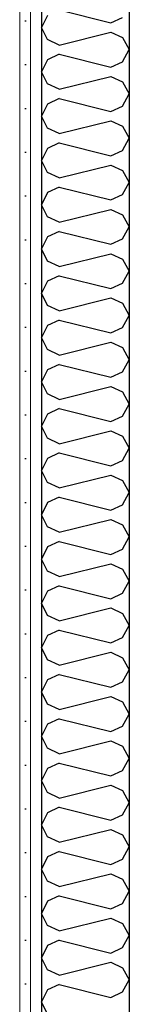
# Model space of a CAD drawing. Header units: millimetres. Extents: x -82116 to -59237, y -2070 to 13065.
# Tile 18 of 66: x -70891 to -70766, y 4702 to 5826. Entities that reach past the tile are written whole.
import ezdxf

# ---------------------------------------------------------------- set-up
doc = ezdxf.new("R2010")
doc.units = ezdxf.units.MM
doc.header["$LTSCALE"] = 0.5
doc.header["$MEASUREMENT"] = 0
doc.linetypes.add('PLINE', pattern=[0])
doc.layers.add('236- Innvendig kledning og overflate(Nye konstruksjoner)', color=7, linetype='Continuous', lineweight=0)
doc.layers.add('242- Ikke-bærende innervegger (Skravur)(Nye konstruksjoner)', color=7, linetype='Continuous')
doc.layers.add('242- Ikke-bærende innervegger(Nye konstruksjoner)', color=7, linetype='Continuous')
pattern_1 = [(270, (0, 0), (86.60254, 0), [0, -50]), (270, (43.3, -25), (86.60254, 0), [0, -50])]

# ---------------------------------------------------------------- blocks, each defined once
blk = doc.blocks.new('*X10')
at = {"layer": '242- Ikke-bærende innervegger (Skravur)(Nye konstruksjoner)', "linetype": 'PLINE'}
for p, q in [((-70845.6, 5837.4), (-70786.9, 5822.7)), ((-70859.1, 5831.2), (-70865.7, 5817.4)), ((-70786.9, 5822.7), (-70773.4, 5828.9)), ((-70859.1, 5803.6), (-70865.7, 5817.4)), ((-70845.6, 5797.4), (-70859.1, 5803.6)), ((-70845.6, 5797.4), (-70786.9, 5812.1)), ((-70786.9, 5812.1), (-70773.4, 5805.9)), ((-70773.4, 5805.9), (-70765.7, 5792.1)), ((-70773.4, 5778.3), (-70765.7, 5792.1)), ((-70859.1, 5780.6), (-70865.7, 5766.8)), ((-70845.6, 5786.8), (-70859.1, 5780.6)), ((-70845.6, 5786.8), (-70786.9, 5772.1)), ((-70786.9, 5772.1), (-70773.4, 5778.3)), ((-70859.1, 5753), (-70865.7, 5766.8)), ((-70845.6, 5746.8), (-70786.9, 5761.5)), ((-70786.9, 5761.5), (-70773.4, 5755.3)), ((-70845.6, 5746.8), (-70859.1, 5753)), ((-70773.4, 5755.3), (-70765.7, 5741.5)), ((-70845.6, 5736.2), (-70859.1, 5730)), ((-70845.6, 5736.2), (-70786.9, 5721.5)), ((-70773.4, 5727.7), (-70765.7, 5741.5)), ((-70859.1, 5730), (-70865.7, 5716.2)), ((-70786.9, 5721.5), (-70773.4, 5727.7)), ((-70859.1, 5702.4), (-70865.7, 5716.2)), ((-70845.6, 5696.2), (-70859.1, 5702.4)), ((-70845.6, 5696.2), (-70786.9, 5710.9)), ((-70786.9, 5710.9), (-70773.4, 5704.7)), ((-70773.4, 5704.7), (-70765.7, 5690.9)), ((-70773.4, 5677.1), (-70765.7, 5690.9)), ((-70859.1, 5679.4), (-70865.7, 5665.6)), ((-70845.6, 5685.6), (-70859.1, 5679.4)), ((-70845.6, 5685.6), (-70786.9, 5670.9)), ((-70786.9, 5670.9), (-70773.4, 5677.1)), ((-70859.1, 5651.8), (-70865.7, 5665.6)), ((-70845.6, 5645.7), (-70786.9, 5660.3)), ((-70786.9, 5660.3), (-70773.4, 5654.2)), ((-70845.6, 5645.7), (-70859.1, 5651.8)), ((-70773.4, 5654.2), (-70765.7, 5640.3)), ((-70845.6, 5635), (-70859.1, 5628.9)), ((-70845.6, 5635), (-70786.9, 5620.4)), ((-70773.4, 5626.5), (-70765.7, 5640.3)), ((-70859.1, 5628.9), (-70865.7, 5615)), ((-70786.9, 5620.4), (-70773.4, 5626.5)), ((-70859.1, 5601.2), (-70865.7, 5615)), ((-70845.6, 5595.1), (-70859.1, 5601.2)), ((-70845.6, 5595.1), (-70786.9, 5609.7)), ((-70786.9, 5609.7), (-70773.4, 5603.6)), ((-70773.4, 5603.6), (-70765.7, 5589.8)), ((-70773.4, 5575.9), (-70765.7, 5589.8)), ((-70859.1, 5578.3), (-70865.7, 5564.5)), ((-70845.6, 5584.4), (-70859.1, 5578.3)), ((-70845.6, 5584.4), (-70786.9, 5569.8)), ((-70786.9, 5569.8), (-70773.4, 5575.9)), ((-70859.1, 5550.6), (-70865.7, 5564.5)), ((-70845.6, 5544.5), (-70786.9, 5559.1)), ((-70786.9, 5559.1), (-70773.4, 5553)), ((-70845.6, 5544.5), (-70859.1, 5550.6)), ((-70773.4, 5553), (-70765.7, 5539.2)), ((-70845.6, 5533.9), (-70859.1, 5527.7)), ((-70845.6, 5533.9), (-70786.9, 5519.2)), ((-70773.4, 5525.4), (-70765.7, 5539.2)), ((-70859.1, 5527.7), (-70865.7, 5513.9)), ((-70786.9, 5519.2), (-70773.4, 5525.4)), ((-70859.1, 5500.1), (-70865.7, 5513.9)), ((-70845.6, 5493.9), (-70859.1, 5500.1)), ((-70845.6, 5493.9), (-70786.9, 5508.6)), ((-70786.9, 5508.6), (-70773.4, 5502.4)), ((-70773.4, 5502.4), (-70765.7, 5488.6)), ((-70773.4, 5474.8), (-70765.7, 5488.6)), ((-70859.1, 5477.1), (-70865.7, 5463.3)), ((-70845.6, 5483.3), (-70859.1, 5477.1)), ((-70845.6, 5483.3), (-70786.9, 5468.6)), ((-70786.9, 5468.6), (-70773.4, 5474.8)), ((-70859.1, 5449.5), (-70865.7, 5463.3)), ((-70845.6, 5443.3), (-70786.9, 5458)), ((-70786.9, 5458), (-70773.4, 5451.8)), ((-70845.6, 5443.3), (-70859.1, 5449.5)), ((-70773.4, 5451.8), (-70765.7, 5438)), ((-70845.6, 5432.7), (-70859.1, 5426.5)), ((-70845.6, 5432.7), (-70786.9, 5418)), ((-70773.4, 5424.2), (-70765.7, 5438)), ((-70859.1, 5426.5), (-70865.7, 5412.7)), ((-70786.9, 5418), (-70773.4, 5424.2)), ((-70859.1, 5398.9), (-70865.7, 5412.7)), ((-70845.6, 5392.7), (-70859.1, 5398.9)), ((-70845.6, 5392.7), (-70786.9, 5407.4)), ((-70786.9, 5407.4), (-70773.4, 5401.2)), ((-70773.4, 5401.2), (-70765.7, 5387.4)), ((-70773.4, 5373.6), (-70765.7, 5387.4)), ((-70859.1, 5375.9), (-70865.7, 5362.1)), ((-70845.6, 5382.1), (-70859.1, 5375.9)), ((-70845.6, 5382.1), (-70786.9, 5367.4)), ((-70786.9, 5367.4), (-70773.4, 5373.6)), ((-70859.1, 5348.3), (-70865.7, 5362.1)), ((-70845.6, 5342.1), (-70786.9, 5356.8)), ((-70786.9, 5356.8), (-70773.4, 5350.6)), ((-70845.6, 5342.1), (-70859.1, 5348.3)), ((-70773.4, 5350.6), (-70765.7, 5336.8)), ((-70845.6, 5331.5), (-70859.1, 5325.3)), ((-70845.6, 5331.5), (-70786.9, 5316.8)), ((-70773.4, 5323), (-70765.7, 5336.8)), ((-70859.1, 5325.3), (-70865.7, 5311.5)), ((-70786.9, 5316.8), (-70773.4, 5323)), ((-70859.1, 5297.7), (-70865.7, 5311.5)), ((-70845.6, 5291.5), (-70859.1, 5297.7)), ((-70845.6, 5291.5), (-70786.9, 5306.2)), ((-70786.9, 5306.2), (-70773.4, 5300)), ((-70773.4, 5300), (-70765.7, 5286.2)), ((-70773.4, 5272.4), (-70765.7, 5286.2)), ((-70859.1, 5274.8), (-70865.7, 5260.9)), ((-70845.6, 5280.9), (-70859.1, 5274.8)), ((-70845.6, 5280.9), (-70786.9, 5266.3)), ((-70786.9, 5266.3), (-70773.4, 5272.4)), ((-70859.1, 5247.1), (-70865.7, 5260.9)), ((-70845.6, 5241), (-70786.9, 5255.6)), ((-70786.9, 5255.6), (-70773.4, 5249.5)), ((-70845.6, 5241), (-70859.1, 5247.1)), ((-70773.4, 5249.5), (-70765.7, 5235.6)), ((-70845.6, 5230.3), (-70859.1, 5224.2)), ((-70845.6, 5230.3), (-70786.9, 5215.7)), ((-70773.4, 5221.8), (-70765.7, 5235.6)), ((-70859.1, 5224.2), (-70865.7, 5210.4)), ((-70786.9, 5215.7), (-70773.4, 5221.8)), ((-70859.1, 5196.5), (-70865.7, 5210.4)), ((-70845.6, 5190.4), (-70859.1, 5196.5)), ((-70845.6, 5190.4), (-70786.9, 5205)), ((-70786.9, 5205), (-70773.4, 5198.9)), ((-70773.4, 5198.9), (-70765.7, 5185.1)), ((-70773.4, 5171.2), (-70765.7, 5185.1)), ((-70859.1, 5173.6), (-70865.7, 5159.8)), ((-70845.6, 5179.7), (-70859.1, 5173.6)), ((-70845.6, 5179.7), (-70786.9, 5165.1)), ((-70786.9, 5165.1), (-70773.4, 5171.2)), ((-70859.1, 5146), (-70865.7, 5159.8)), ((-70845.6, 5139.8), (-70786.9, 5154.5)), ((-70786.9, 5154.5), (-70773.4, 5148.3)), ((-70845.6, 5139.8), (-70859.1, 5146)), ((-70773.4, 5148.3), (-70765.7, 5134.5)), ((-70845.6, 5129.2), (-70859.1, 5123)), ((-70845.6, 5129.2), (-70786.9, 5114.5)), ((-70773.4, 5120.7), (-70765.7, 5134.5)), ((-70859.1, 5123), (-70865.7, 5109.2)), ((-70786.9, 5114.5), (-70773.4, 5120.7)), ((-70859.1, 5095.4), (-70865.7, 5109.2)), ((-70845.6, 5089.2), (-70859.1, 5095.4)), ((-70845.6, 5089.2), (-70786.9, 5103.9)), ((-70786.9, 5103.9), (-70773.4, 5097.7)), ((-70773.4, 5097.7), (-70765.7, 5083.9)), ((-70773.4, 5070.1), (-70765.7, 5083.9)), ((-70859.1, 5072.4), (-70865.7, 5058.6)), ((-70845.6, 5078.6), (-70859.1, 5072.4)), ((-70845.6, 5078.6), (-70786.9, 5063.9)), ((-70786.9, 5063.9), (-70773.4, 5070.1)), ((-70859.1, 5044.8), (-70865.7, 5058.6)), ((-70845.6, 5038.6), (-70786.9, 5053.3)), ((-70786.9, 5053.3), (-70773.4, 5047.1)), ((-70845.6, 5038.6), (-70859.1, 5044.8)), ((-70773.4, 5047.1), (-70765.7, 5033.3)), ((-70845.6, 5028), (-70859.1, 5021.8)), ((-70845.6, 5028), (-70786.9, 5013.3)), ((-70773.4, 5019.5), (-70765.7, 5033.3)), ((-70859.1, 5021.8), (-70865.7, 5008)), ((-70786.9, 5013.3), (-70773.4, 5019.5)), ((-70859.1, 4994.2), (-70865.7, 5008)), ((-70845.6, 4988), (-70859.1, 4994.2)), ((-70845.6, 4988), (-70786.9, 5002.7)), ((-70786.9, 5002.7), (-70773.4, 4996.5)), ((-70773.4, 4996.5), (-70765.7, 4982.7)), ((-70773.4, 4968.9), (-70765.7, 4982.7)), ((-70859.1, 4971.2), (-70865.7, 4957.4)), ((-70845.6, 4977.4), (-70859.1, 4971.2)), ((-70845.6, 4977.4), (-70786.9, 4962.7)), ((-70786.9, 4962.7), (-70773.4, 4968.9)), ((-70859.1, 4943.6), (-70865.7, 4957.4)), ((-70845.6, 4937.4), (-70786.9, 4952.1)), ((-70786.9, 4952.1), (-70773.4, 4945.9)), ((-70845.6, 4937.4), (-70859.1, 4943.6)), ((-70773.4, 4945.9), (-70765.7, 4932.1)), ((-70845.6, 4926.8), (-70859.1, 4920.7)), ((-70845.6, 4926.8), (-70786.9, 4912.2)), ((-70773.4, 4918.3), (-70765.7, 4932.1)), ((-70859.1, 4920.7), (-70865.7, 4906.8)), ((-70786.9, 4912.2), (-70773.4, 4918.3)), ((-70859.1, 4893), (-70865.7, 4906.8)), ((-70845.6, 4886.9), (-70859.1, 4893)), ((-70845.6, 4886.9), (-70786.9, 4901.5)), ((-70786.9, 4901.5), (-70773.4, 4895.4)), ((-70773.4, 4895.4), (-70765.7, 4881.5)), ((-70773.4, 4867.7), (-70765.7, 4881.5)), ((-70859.1, 4870.1), (-70865.7, 4856.3)), ((-70845.6, 4876.2), (-70859.1, 4870.1)), ((-70845.6, 4876.2), (-70786.9, 4861.6)), ((-70786.9, 4861.6), (-70773.4, 4867.7)), ((-70859.1, 4842.4), (-70865.7, 4856.3)), ((-70845.6, 4836.3), (-70786.9, 4850.9)), ((-70786.9, 4850.9), (-70773.4, 4844.8)), ((-70845.6, 4836.3), (-70859.1, 4842.4)), ((-70773.4, 4844.8), (-70765.7, 4831)), ((-70845.6, 4825.6), (-70859.1, 4819.5)), ((-70845.6, 4825.6), (-70786.9, 4811)), ((-70773.4, 4817.1), (-70765.7, 4831)), ((-70859.1, 4819.5), (-70865.7, 4805.7)), ((-70786.9, 4811), (-70773.4, 4817.1)), ((-70859.1, 4791.9), (-70865.7, 4805.7)), ((-70845.6, 4785.7), (-70859.1, 4791.9)), ((-70845.6, 4785.7), (-70786.9, 4800.4)), ((-70786.9, 4800.4), (-70773.4, 4794.2)), ((-70773.4, 4794.2), (-70765.7, 4780.4)), ((-70773.4, 4766.6), (-70765.7, 4780.4)), ((-70859.1, 4768.9), (-70865.7, 4755.1)), ((-70845.6, 4775.1), (-70859.1, 4768.9)), ((-70845.6, 4775.1), (-70786.9, 4760.4)), ((-70786.9, 4760.4), (-70773.4, 4766.6)), ((-70859.1, 4741.3), (-70865.7, 4755.1)), ((-70845.6, 4735.1), (-70786.9, 4749.8)), ((-70786.9, 4749.8), (-70773.4, 4743.6)), ((-70845.6, 4735.1), (-70859.1, 4741.3)), ((-70773.4, 4743.6), (-70765.7, 4729.8)), ((-70845.6, 4724.5), (-70859.1, 4718.3)), ((-70845.6, 4724.5), (-70786.9, 4709.8)), ((-70773.4, 4716), (-70765.7, 4729.8)), ((-70859.1, 4718.3), (-70865.7, 4704.5)), ((-70786.9, 4709.8), (-70773.4, 4716)), ((-70859.1, 4690.7), (-70865.7, 4704.5))]:
    blk.add_line(p, q, dxfattribs=at)

msp = doc.modelspace()

# ---------------------------------------------------------------- hatches: boundary and pattern name
at = {"layer": '242- Ikke-bærende innervegger (Skravur)(Nye konstruksjoner)', "linetype": 'Continuous'}
h = msp.add_hatch(dxfattribs=at)
h.set_pattern_fill('Gips', color=256, style=0, pattern_type=2)
h.set_pattern_definition(pattern_1)
h.paths.add_polyline_path([(-70890.7, 3820), (-70878.2, 3820), (-70878.2, 6866.7), (-70890.7, 6866.1)])
h = msp.add_hatch(dxfattribs=at)
h.set_pattern_fill('Gips', color=256, style=0, pattern_type=2)
h.set_pattern_definition(pattern_1)
h.paths.add_polyline_path([(-70878.2, 6866.7), (-70878.2, 3820), (-70865.7, 3820), (-70865.7, 6867.2)])

# ---------------------------------------------------------------- linework, layer by layer
at = {"layer": '236- Innvendig kledning og overflate(Nye konstruksjoner)', "linetype": 'PLINE'}
for p, q in [((-70878.2, 6866.7), (-70878.2, 3820)), ((-70890.7, 6703.5), (-70890.7, 3820))]:
    msp.add_line(p, q, dxfattribs=at)
at = {"layer": '242- Ikke-bærende innervegger(Nye konstruksjoner)', "linetype": 'PLINE'}
for p, q in [((-70765.7, 6871.6), (-70765.7, 3820)), ((-70865.7, 6867.2), (-70865.7, 3820))]:
    msp.add_line(p, q, dxfattribs=at)

# ---------------------------------------------------------------- block references
at = {"layer": '242- Ikke-bærende innervegger(Nye konstruksjoner)'}
msp.add_blockref('*X10', (0, 0), dxfattribs=at)

doc.saveas('drawing.dxf')
